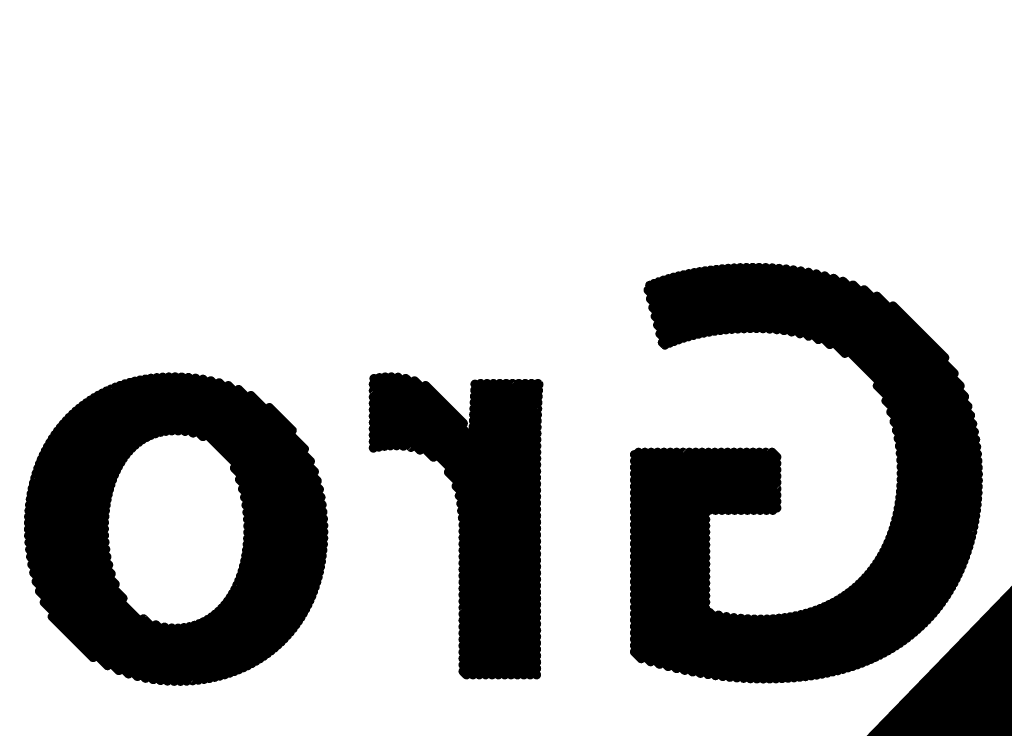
# Model space of a CAD drawing. Extents: x -13 to 79, y -40 to 78.
# Tile 53 of 96: x 47.03 to 49.76, y 12.46 to 14.43. Entities that reach past the tile are written whole.
import ezdxf

# ---------------------------------------------------------------- set-up
doc = ezdxf.new("R2010")
doc.units = 0
for name, color, linetype in [('1', 22, 'CONTINUOUS'), ('21', 253, 'CONTINUOUS'), ('22', 140, 'CONTINUOUS')]:
    doc.layers.add(name, color=color, linetype=linetype)

msp = doc.modelspace()

# ---------------------------------------------------------------- linework, layer by layer
at = {"layer": '1', "const_width": 0.4064}
msp.add_lwpolyline([(46.101, 8.763), (55.8165, 18.796)], dxfattribs=at)
at = {"layer": '21', "const_width": 3.048}
msp.add_lwpolyline([(32.385, 3.175, 0.4142), (61.595, 32.385)], format="xyb", dxfattribs=at)
at = {"layer": '22', "const_width": 0.0254}
for points in [[(49.0392, 13.5724), (48.8863, 13.7253)], [(49.0565, 13.5728), (48.9011, 13.7282)], [(49.0741, 13.5729), (48.9162, 13.7308)], [(49.0922, 13.5724), (48.9315, 13.7331)], [(49.1109, 13.5714), (48.9471, 13.7352)], [(49.1304, 13.5697), (48.9629, 13.7371)], [(49.1506, 13.567), (48.979, 13.7387)], [(49.172, 13.5634), (48.9954, 13.74)], [(49.1947, 13.5584), (49.012, 13.7411)], [(49.2191, 13.5516), (49.0288, 13.7419)], [(49.2462, 13.5422), (49.046, 13.7424)], [(49.2777, 13.5283), (49.0635, 13.7426)], [(49.3199, 13.5039), (49.0812, 13.7425)], [(49.6908, 13.1507), (49.0994, 13.7421)], [(49.6907, 13.1684), (49.1179, 13.7412)], [(49.6903, 13.1865), (49.1369, 13.7399)], [(49.6894, 13.2051), (49.1564, 13.7381)], [(49.6879, 13.2242), (49.1764, 13.7357)], [(49.6859, 13.244), (49.1971, 13.7327)], [(49.6831, 13.2644), (49.2185, 13.729)], [(49.6795, 13.2857), (49.2407, 13.7245)], [(48.9276, 13.5603), (48.7899, 13.698)], [(48.9426, 13.563), (48.8027, 13.7028)], [(48.9578, 13.5654), (48.8159, 13.7073)], [(48.9734, 13.5675), (48.8295, 13.7115)], [(48.9894, 13.5692), (48.8433, 13.7153)], [(49.0057, 13.5706), (48.8574, 13.7189)], [(49.0223, 13.5717), (48.8717, 13.7223)], [(49.6749, 13.308), (49.2639, 13.7189)], [(49.6691, 13.3315), (49.2884, 13.7122)], [(49.6617, 13.3565), (49.3143, 13.7039)], [(48.8988, 13.5538), (48.7728, 13.6797)], [(48.913, 13.5572), (48.7774, 13.6928)], [(49.6524, 13.3835), (49.3423, 13.6936)], [(49.6402, 13.4134), (49.3732, 13.6804)], [(48.8848, 13.55), (48.7795, 13.6554)], [(49.6234, 13.4479), (49.4086, 13.6626)], [(48.8712, 13.546), (48.7861, 13.6311)], [(49.5971, 13.4918), (49.4535, 13.6355)], [(48.8579, 13.5416), (48.7927, 13.6068)], [(48.8449, 13.537), (48.7993, 13.5826)], [(48.8321, 13.5321), (48.8059, 13.5583)], [(48.8195, 13.5269), (48.8125, 13.534)], [(47.4668, 13.2887), (47.3325, 13.423)], [(47.4862, 13.287), (47.3466, 13.4266)], [(47.5083, 13.2826), (47.3611, 13.4297)], [(47.5358, 13.2727), (47.3761, 13.4324)], [(47.8691, 12.9571), (47.3915, 13.4347)], [(47.8704, 12.9735), (47.4074, 13.4364)], [(47.8713, 12.9903), (47.4239, 13.4377)], [(47.8716, 13.0076), (47.4409, 13.4384)], [(47.8714, 13.0255), (47.4584, 13.4385)], [(47.8706, 13.044), (47.4766, 13.438)], [(47.8691, 13.0631), (47.4954, 13.4368)], [(47.8669, 13.083), (47.5151, 13.4348)], [(47.8637, 13.1039), (47.5357, 13.4319)], [(47.8593, 13.126), (47.5575, 13.4277)], [(48.463, 12.9819), (48.0111, 13.4338)], [(48.463, 12.9996), (48.0262, 13.4364)], [(48.463, 13.0172), (48.0422, 13.4381)], [(48.463, 13.0349), (48.0594, 13.4385)], [(48.463, 13.0526), (48.0782, 13.4374)], [(48.463, 13.0703), (48.0992, 13.4341)], [(48.2745, 13.2765), (48.1236, 13.4274)], [(47.391, 13.2761), (47.2679, 13.3992)], [(47.404, 13.2808), (47.2801, 13.4047)], [(47.4179, 13.2846), (47.2926, 13.4098)], [(47.4329, 13.2873), (47.3055, 13.4146)], [(47.4491, 13.2887), (47.3188, 13.419)], [(47.8534, 13.1495), (47.5809, 13.4221)], [(47.8455, 13.1752), (47.6063, 13.4143)], [(47.8344, 13.2039), (47.6349, 13.4034)], [(48.463, 12.9642), (48.0093, 13.4179)], [(48.463, 12.9465), (48.0093, 13.4002)], [(48.2593, 13.3093), (48.1543, 13.4143)], [(48.4633, 13.2291), (48.291, 13.4014)], [(48.4635, 13.2466), (48.2918, 13.4183)], [(48.4637, 13.264), (48.3076, 13.4201)], [(48.464, 13.2814), (48.3253, 13.4201)], [(48.4644, 13.2987), (48.343, 13.4201)], [(48.4648, 13.316), (48.3606, 13.4201)], [(48.4653, 13.3331), (48.3783, 13.4201)], [(48.4659, 13.3502), (48.396, 13.4201)], [(48.4667, 13.3671), (48.4137, 13.4201)], [(48.4675, 13.384), (48.4313, 13.4201)], [(48.4684, 13.4007), (48.449, 13.4201)], [(48.4695, 13.4174), (48.4667, 13.4201)], [(49.6905, 13.1333), (49.4099, 13.4139)], [(47.3475, 13.2489), (47.2226, 13.3738)], [(47.3573, 13.2568), (47.2334, 13.3807)], [(47.3678, 13.264), (47.2446, 13.3872)], [(47.379, 13.2704), (47.2561, 13.3934)], [(47.8177, 13.2383), (47.6691, 13.3869)], [(48.1764, 13.2154), (48.0093, 13.3826)], [(48.4632, 13.2115), (48.2903, 13.3844)], [(49.6898, 13.1163), (49.434, 13.3721)], [(47.3143, 13.2114), (47.1825, 13.3432)], [(47.3218, 13.2216), (47.192, 13.3513)], [(47.3297, 13.2313), (47.2019, 13.3591)], [(47.3383, 13.2404), (47.2121, 13.3666)], [(47.7839, 13.2897), (47.7204, 13.3533)], [(48.139, 13.2352), (48.0093, 13.3649)], [(48.1138, 13.2427), (48.0093, 13.3472)], [(48.463, 13.1763), (48.2888, 13.3505)], [(48.4631, 13.194), (48.2896, 13.3675)], [(49.6887, 13.0998), (49.4475, 13.3409)], [(47.295, 13.1776), (47.1557, 13.3169)], [(47.301, 13.1894), (47.1643, 13.326)], [(47.3074, 13.2006), (47.1733, 13.3347)], [(48.0927, 13.2461), (48.0093, 13.3295)], [(48.463, 13.141), (48.2874, 13.3166)], [(48.463, 13.1587), (48.2881, 13.3336)], [(49.6872, 13.0835), (49.4566, 13.3141)], [(47.2801, 13.1395), (47.1317, 13.2879)], [(47.2846, 13.1527), (47.1394, 13.2979)], [(47.2896, 13.1654), (47.1474, 13.3076)], [(48.0738, 13.2473), (48.0093, 13.3119)], [(48.0564, 13.2471), (48.0093, 13.2942)], [(48.463, 13.1233), (48.2866, 13.2997)], [(49.6854, 13.0677), (49.4631, 13.2899)], [(47.2724, 13.1118), (47.1172, 13.267)], [(47.276, 13.1259), (47.1243, 13.2776)], [(48.0401, 13.2457), (48.0093, 13.2765)], [(48.0246, 13.2435), (48.0093, 13.2588)], [(48.463, 13.0879), (48.2852, 13.2658)], [(48.463, 13.1056), (48.2859, 13.2827)], [(49.6832, 13.0521), (49.4679, 13.2675)], [(47.2646, 13.0666), (47.0979, 13.2333)], [(47.2667, 13.0822), (47.104, 13.2449)], [(47.2693, 13.0973), (47.1104, 13.2561)], [(48.0097, 13.2407), (48.0093, 13.2411)], [(49.6807, 13.037), (49.4713, 13.2464)], [(47.2621, 13.0337), (47.0866, 13.2092)], [(47.2631, 13.0505), (47.0921, 13.2215)], [(48.9329, 13.0247), (48.735, 13.2225)], [(48.9329, 13.007), (48.735, 13.2049)], [(48.9329, 13.0424), (48.7462, 13.229)], [(48.9329, 13.06), (48.7639, 13.229)], [(48.9428, 13.0678), (48.7816, 13.229)], [(48.9605, 13.0678), (48.7992, 13.229)], [(48.9782, 13.0678), (48.8169, 13.229)], [(48.9958, 13.0678), (48.8346, 13.229)], [(49.0135, 13.0678), (48.8523, 13.229)], [(49.0312, 13.0678), (48.87, 13.229)], [(49.0489, 13.0678), (48.8876, 13.229)], [(49.0665, 13.0678), (48.9053, 13.229)], [(49.0842, 13.0678), (48.923, 13.229)], [(49.1019, 13.0678), (48.9407, 13.229)], [(49.1196, 13.0678), (48.9583, 13.229)], [(49.1306, 13.0744), (48.976, 13.229)], [(49.1306, 13.0921), (48.9937, 13.229)], [(49.1306, 13.1098), (49.0114, 13.229)], [(49.1306, 13.1275), (49.0291, 13.229)], [(49.1306, 13.1451), (49.0467, 13.229)], [(49.1306, 13.1628), (49.0644, 13.229)], [(49.1306, 13.1805), (49.0821, 13.229)], [(49.1306, 13.1982), (49.0998, 13.229)], [(49.1306, 13.2158), (49.1174, 13.229)], [(49.678, 13.0221), (49.4737, 13.2264)], [(49.6748, 13.0075), (49.4752, 13.2071)], [(47.2623, 12.9983), (47.0767, 13.1838)], [(47.2618, 13.0163), (47.0815, 13.1967)], [(47.8673, 12.9412), (47.6232, 13.1853)], [(48.9329, 12.9893), (48.735, 13.1872)], [(49.6715, 12.9932), (49.4761, 13.1886)], [(47.2655, 12.9596), (47.0683, 13.1569)], [(47.2634, 12.9794), (47.0723, 13.1705)], [(47.865, 12.9258), (47.6373, 13.1535)], [(48.463, 12.9289), (48.2181, 13.1738)], [(48.9329, 12.9717), (48.735, 13.1695)], [(48.9329, 12.954), (48.735, 13.1518)], [(49.6638, 12.9655), (49.4761, 13.1532)], [(49.6678, 12.9792), (49.4763, 13.1707)], [(47.2737, 12.9161), (47.0613, 13.1285)], [(47.2688, 12.9387), (47.0646, 13.1429)], [(47.8623, 12.9108), (47.6458, 13.1273)], [(48.463, 12.9112), (48.2394, 13.1348)], [(48.9329, 12.9363), (48.735, 13.1341)], [(49.6595, 12.9521), (49.4753, 13.1363)], [(47.2919, 12.8625), (47.056, 13.0985)], [(47.2808, 12.8913), (47.0584, 13.1137)], [(47.8592, 12.8962), (47.6516, 13.1039)], [(48.463, 12.8935), (48.2483, 13.1082)], [(48.9329, 12.9186), (48.735, 13.1165)], [(48.9329, 12.9009), (48.735, 13.0988)], [(49.6502, 12.926), (49.4725, 13.1038)], [(49.655, 12.9389), (49.4741, 13.1198)], [(47.3135, 12.8232), (47.054, 13.0828)], [(47.8557, 12.8821), (47.6555, 13.0823)], [(48.463, 12.8758), (48.2526, 13.0863)], [(48.9329, 12.8833), (48.735, 13.0811)], [(49.6399, 12.901), (49.4679, 13.0731)], [(49.6452, 12.9134), (49.4704, 13.0882)], [(47.507, 12.5944), (47.0513, 13.0501)], [(47.5231, 12.596), (47.0524, 13.0667)], [(47.8519, 12.8682), (47.6581, 13.062)], [(47.8476, 12.8548), (47.6597, 13.0427)], [(48.463, 12.8581), (48.2547, 13.0665)], [(48.463, 12.8405), (48.2568, 13.0467)], [(48.9329, 12.8656), (48.735, 13.0634)], [(48.9329, 12.8479), (48.735, 13.0457)], [(49.6285, 12.877), (49.4616, 13.0439)], [(49.6344, 12.8889), (49.465, 13.0583)], [(47.4905, 12.5932), (47.0507, 13.033)], [(47.4734, 12.5927), (47.0507, 13.0153)], [(47.843, 12.8418), (47.6604, 13.0243)], [(48.463, 12.8228), (48.2585, 13.0273)], [(48.9329, 12.8302), (48.735, 13.0281)], [(49.6162, 12.854), (49.4538, 13.0164)], [(49.6225, 12.8654), (49.4579, 13.03)], [(47.4556, 12.5928), (47.0512, 12.9972)], [(47.8327, 12.8167), (47.6599, 12.9895)], [(47.838, 12.8291), (47.6605, 13.0066)], [(48.463, 12.8051), (48.2585, 13.0096)], [(48.463, 12.7874), (48.2585, 12.9919)], [(48.9329, 12.8125), (48.735, 13.0104)], [(48.9329, 12.7949), (48.735, 12.9927)], [(49.6028, 12.832), (49.4445, 12.9903)], [(49.6096, 12.8429), (49.4494, 13.0032)], [(47.4372, 12.5935), (47.0523, 12.9784)], [(47.4179, 12.5951), (47.0541, 12.9589)], [(47.827, 12.8047), (47.6587, 12.9731)], [(48.463, 12.7698), (48.2585, 12.9742)], [(49.1107, 12.5994), (48.735, 12.975)], [(49.5885, 12.811), (49.4338, 12.9657)], [(49.5958, 12.8214), (49.4393, 12.9779)], [(47.3977, 12.5976), (47.0567, 12.9386)], [(47.8147, 12.7816), (47.6546, 12.9418)], [(47.821, 12.793), (47.6569, 12.9572)], [(48.463, 12.7521), (48.2585, 12.9565)], [(48.463, 12.7344), (48.2585, 12.9389)], [(49.0931, 12.5993), (48.735, 12.9574)], [(49.0752, 12.5995), (48.735, 12.9397)], [(49.5652, 12.7813), (49.415, 12.9314)], [(49.5732, 12.7909), (49.4216, 12.9425)], [(49.581, 12.8008), (49.4279, 12.954)], [(47.3764, 12.6012), (47.0604, 12.9172)], [(47.8011, 12.7599), (47.6484, 12.9126)], [(47.8081, 12.7706), (47.6517, 12.9269)], [(48.463, 12.7167), (48.2585, 12.9212)], [(48.463, 12.699), (48.2585, 12.9035)], [(49.057, 12.6001), (48.735, 12.922)], [(49.0384, 12.601), (48.735, 12.9043)], [(49.5483, 12.7628), (49.4008, 12.9103)], [(49.5569, 12.7719), (49.4081, 12.9207)], [(47.3537, 12.6063), (47.0654, 12.8945)], [(47.7863, 12.7394), (47.6403, 12.8854)], [(47.7939, 12.7495), (47.6446, 12.8988)], [(48.463, 12.6814), (48.2585, 12.8858)], [(49.0194, 12.6023), (48.735, 12.8867)], [(49.5213, 12.7368), (49.377, 12.8811)], [(49.5305, 12.7452), (49.3853, 12.8905)], [(49.5396, 12.7539), (49.3932, 12.9002)], [(47.3291, 12.6132), (47.0722, 12.8701)], [(47.7702, 12.7201), (47.6302, 12.8601)], [(47.7784, 12.7296), (47.6354, 12.8725)], [(48.463, 12.6637), (48.2585, 12.8681)], [(48.463, 12.646), (48.2585, 12.8505)], [(49, 12.604), (48.735, 12.869)], [(48.9803, 12.6061), (48.735, 12.8513)], [(49.4922, 12.7128), (49.3502, 12.8549)], [(49.5021, 12.7206), (49.3594, 12.8633)], [(49.5118, 12.7286), (49.3684, 12.872)], [(47.302, 12.6226), (47.0815, 12.8432)], [(47.7438, 12.6935), (47.6114, 12.8259)], [(47.7529, 12.7021), (47.6181, 12.8368)], [(47.7617, 12.7109), (47.6244, 12.8482)], [(48.463, 12.6283), (48.2585, 12.8328)], [(48.9601, 12.6086), (48.735, 12.8336)], [(49.4502, 12.6842), (49.3097, 12.8247)], [(49.461, 12.691), (49.3203, 12.8317)], [(49.4717, 12.698), (49.3306, 12.8391)], [(49.4821, 12.7053), (49.3406, 12.8468)], [(47.2707, 12.6363), (47.0948, 12.8122)], [(47.7146, 12.6696), (47.5881, 12.7962)], [(47.7247, 12.6773), (47.5964, 12.8055)], [(47.7344, 12.6852), (47.6042, 12.8154)], [(48.4629, 12.6108), (48.2585, 12.8151)], [(48.4452, 12.6108), (48.2585, 12.7974)], [(48.9395, 12.6115), (48.735, 12.8159)], [(48.9184, 12.6149), (48.735, 12.7983)], [(49.3921, 12.6539), (49.2511, 12.7949)], [(49.4042, 12.6594), (49.2635, 12.8001)], [(49.4161, 12.6652), (49.2756, 12.8057)], [(49.4277, 12.6713), (49.2873, 12.8117)], [(49.4391, 12.6776), (49.2987, 12.818)], [(47.2305, 12.6587), (47.1169, 12.7724)], [(47.5386, 12.5981), (47.3705, 12.7663)], [(47.6827, 12.6486), (47.5597, 12.7715)], [(47.6936, 12.6553), (47.5698, 12.7791)], [(47.7043, 12.6623), (47.5792, 12.7873)], [(48.4275, 12.6108), (48.2585, 12.7798)], [(48.8969, 12.6188), (48.735, 12.7806)], [(49.128, 12.5997), (48.9438, 12.784)], [(49.145, 12.6004), (48.9688, 12.7766)], [(49.1618, 12.6013), (48.9908, 12.7723)], [(49.1782, 12.6026), (49.0113, 12.7695)], [(49.1944, 12.6041), (49.0309, 12.7676)], [(49.2103, 12.6058), (49.0498, 12.7664)], [(49.2711, 12.6157), (49.1204, 12.7665)], [(49.2857, 12.6189), (49.1367, 12.7678)], [(49.2999, 12.6223), (49.1526, 12.7696)], [(49.3139, 12.626), (49.168, 12.7719)], [(49.3276, 12.63), (49.1829, 12.7747)], [(49.341, 12.6342), (49.1974, 12.7779)], [(49.3542, 12.6387), (49.2114, 12.7815)], [(49.3671, 12.6435), (49.225, 12.7856)], [(49.3797, 12.6486), (49.2382, 12.79)], [(47.5537, 12.6007), (47.4049, 12.7495)], [(47.5683, 12.6038), (47.4289, 12.7432)], [(47.5825, 12.6073), (47.449, 12.7408)], [(47.5963, 12.6111), (47.4669, 12.7406)], [(47.6098, 12.6154), (47.4832, 12.742)], [(47.6228, 12.62), (47.4983, 12.7445)], [(47.6354, 12.625), (47.5123, 12.7482)], [(47.6478, 12.6304), (47.5254, 12.7528)], [(47.6597, 12.6361), (47.5376, 12.7583)], [(47.6714, 12.6422), (47.549, 12.7645)], [(48.4098, 12.6108), (48.2585, 12.7621)], [(48.3922, 12.6108), (48.2585, 12.7444)], [(48.8748, 12.6232), (48.735, 12.7629)], [(48.8521, 12.6281), (48.735, 12.7452)], [(49.2259, 12.6079), (49.0682, 12.7657)], [(49.2413, 12.6102), (49.0861, 12.7654)], [(49.2564, 12.6128), (49.1035, 12.7657)], [(48.3745, 12.6108), (48.2585, 12.7267)], [(48.8288, 12.6337), (48.735, 12.7276)], [(48.3568, 12.6108), (48.2585, 12.7091)], [(48.3391, 12.6108), (48.2585, 12.6914)], [(48.8048, 12.6401), (48.735, 12.7099)], [(48.7799, 12.6473), (48.735, 12.6922)], [(48.3214, 12.6108), (48.2585, 12.6737)], [(48.7539, 12.6557), (48.735, 12.6745)], [(48.3038, 12.6108), (48.2585, 12.656)], [(48.2861, 12.6108), (48.2585, 12.6383)], [(48.2684, 12.6108), (48.2585, 12.6207)]]:
    msp.add_lwpolyline(points, dxfattribs=at)
at = {"layer": '22', "const_width": 0.0127}
for points in [[(48.8908, 13.7298, 1), (48.8818, 13.7209)], [(48.9056, 13.7327, 1), (48.8966, 13.7237)], [(48.9207, 13.7353, 1), (48.9117, 13.7263)], [(48.936, 13.7376, 1), (48.927, 13.7286)], [(48.9516, 13.7397, 1), (48.9426, 13.7307)], [(48.9674, 13.7416, 1), (48.9585, 13.7326)], [(48.9835, 13.7432, 1), (48.9745, 13.7342)], [(48.9998, 13.7445, 1), (48.9909, 13.7355)], [(49.0164, 13.7456, 1), (49.0075, 13.7366)], [(49.0333, 13.7464, 1), (49.0243, 13.7374)], [(49.0505, 13.7469, 1), (49.0415, 13.7379)], [(49.0679, 13.7471, 1), (49.059, 13.7381)], [(49.0857, 13.747, 1), (49.0767, 13.738)], [(49.1039, 13.7466, 1), (49.0949, 13.7376)], [(49.1224, 13.7457, 1), (49.1134, 13.7367)], [(49.1414, 13.7444, 1), (49.1324, 13.7354)], [(49.1609, 13.7426, 1), (49.1519, 13.7336)], [(49.1809, 13.7402, 1), (49.172, 13.7312)], [(49.2016, 13.7372, 1), (49.1926, 13.7282)], [(49.223, 13.7335, 1), (49.214, 13.7245)], [(49.2452, 13.729, 1), (49.2362, 13.72)], [(48.7943, 13.7025, 1), (48.7854, 13.6936)], [(48.8072, 13.7073, 1), (48.7982, 13.6984)], [(48.8204, 13.7118, 1), (48.8114, 13.7028)], [(48.8339, 13.7159, 1), (48.825, 13.707)], [(48.8478, 13.7198, 1), (48.8388, 13.7108)], [(48.8618, 13.7234, 1), (48.8529, 13.7144)], [(48.8762, 13.7267, 1), (48.8672, 13.7178)], [(49.2684, 13.7234, 1), (49.2594, 13.7144)], [(49.2928, 13.7167, 1), (49.2839, 13.7077)], [(49.3188, 13.7084, 1), (49.3098, 13.6994)], [(48.7773, 13.6842, 1), (48.7684, 13.6752)], [(48.7819, 13.6973, 1), (48.7729, 13.6883)], [(49.3468, 13.6981, 1), (49.3378, 13.6891)], [(49.3776, 13.6849, 1), (49.3687, 13.6759)], [(48.7839, 13.6599, 1), (48.775, 13.6509)], [(49.4131, 13.6671, 1), (49.4041, 13.6582)], [(48.7905, 13.6356, 1), (48.7816, 13.6266)], [(49.458, 13.6399, 1), (49.449, 13.631)], [(48.7971, 13.6113, 1), (48.7882, 13.6023)], [(48.8038, 13.587, 1), (48.7948, 13.5781)], [(48.9381, 13.5585, 1), (48.947, 13.5675)], [(48.9533, 13.5609, 1), (48.9623, 13.5699)], [(48.9689, 13.563, 1), (48.9779, 13.572)], [(48.9849, 13.5647, 1), (48.9938, 13.5737)], [(49.0012, 13.5661, 1), (49.0101, 13.5751)], [(49.0178, 13.5672, 1), (49.0268, 13.5762)], [(49.0347, 13.5679, 1), (49.0437, 13.5769)], [(49.052, 13.5683, 1), (49.061, 13.5773)], [(49.0696, 13.5684, 1), (49.0786, 13.5773)], [(49.0877, 13.568, 1), (49.0967, 13.5769)], [(49.1064, 13.5669, 1), (49.1154, 13.5759)], [(49.1259, 13.5652, 1), (49.1348, 13.5741)], [(49.1462, 13.5626, 1), (49.1551, 13.5715)], [(49.1675, 13.5589, 1), (49.1765, 13.5679)], [(48.8104, 13.5627, 1), (48.8014, 13.5538)], [(48.817, 13.5385, 1), (48.808, 13.5295)], [(48.8404, 13.5325, 1), (48.8493, 13.5414)], [(48.8534, 13.5371, 1), (48.8624, 13.5461)], [(48.8667, 13.5415, 1), (48.8757, 13.5504)], [(48.8804, 13.5455, 1), (48.8893, 13.5545)], [(48.8943, 13.5493, 1), (48.9033, 13.5582)], [(48.9086, 13.5527, 1), (48.9175, 13.5617)], [(48.9231, 13.5558, 1), (48.9321, 13.5647)], [(49.1902, 13.5539, 1), (49.1991, 13.5629)], [(49.2146, 13.5471, 1), (49.2236, 13.5561)], [(49.2417, 13.5377, 1), (49.2507, 13.5467)], [(48.8151, 13.5224, 1), (48.824, 13.5314)], [(48.8276, 13.5276, 1), (48.8366, 13.5365)], [(49.2733, 13.5239, 1), (49.2822, 13.5328)], [(49.3154, 13.4994, 1), (49.3243, 13.5084)], [(49.5927, 13.4873, 1), (49.6016, 13.4963)], [(47.337, 13.4275, 1), (47.328, 13.4185)], [(47.3511, 13.431, 1), (47.3421, 13.4221)], [(47.3656, 13.4342, 1), (47.3566, 13.4252)], [(47.3806, 13.4369, 1), (47.3716, 13.4279)], [(47.396, 13.4391, 1), (47.387, 13.4302)], [(47.4119, 13.4409, 1), (47.403, 13.4319)], [(47.4284, 13.4421, 1), (47.4194, 13.4332)], [(47.4453, 13.4428, 1), (47.4364, 13.4339)], [(47.4629, 13.443, 1), (47.4539, 13.434)], [(47.4811, 13.4425, 1), (47.4721, 13.4335)], [(47.4999, 13.4413, 1), (47.491, 13.4323)], [(47.5196, 13.4393, 1), (47.5106, 13.4303)], [(47.5402, 13.4364, 1), (47.5312, 13.4274)], [(47.562, 13.4322, 1), (47.5531, 13.4233)], [(48.0156, 13.4383, 1), (48.0066, 13.4293)], [(48.0306, 13.4409, 1), (48.0217, 13.4319)], [(48.0467, 13.4426, 1), (48.0377, 13.4336)], [(48.0639, 13.443, 1), (48.055, 13.434)], [(48.0827, 13.4419, 1), (48.0737, 13.4329)], [(48.1037, 13.4385, 1), (48.0947, 13.4296)], [(48.1281, 13.4318, 1), (48.1191, 13.4229)], [(49.6189, 13.4434, 1), (49.6278, 13.4524)], [(47.2724, 13.4037, 1), (47.2634, 13.3947)], [(47.2845, 13.4092, 1), (47.2756, 13.4002)], [(47.2971, 13.4143, 1), (47.2881, 13.4054)], [(47.31, 13.4191, 1), (47.301, 13.4101)], [(47.3233, 13.4235, 1), (47.3143, 13.4145)], [(47.5854, 13.4266, 1), (47.5764, 13.4176)], [(47.6108, 13.4188, 1), (47.6019, 13.4098)], [(47.6394, 13.4079, 1), (47.6304, 13.3989)], [(48.0138, 13.4224, 1), (48.0048, 13.4134)], [(48.0138, 13.4047, 1), (48.0048, 13.3958)], [(48.1588, 13.4188, 1), (48.1499, 13.4098)], [(48.2955, 13.4058, 1), (48.2866, 13.3969)], [(48.2963, 13.4228, 1), (48.2873, 13.4138)], [(48.3121, 13.4246, 1), (48.3031, 13.4157)], [(48.3298, 13.4246, 1), (48.3208, 13.4157)], [(48.3474, 13.4246, 1), (48.3385, 13.4157)], [(48.3651, 13.4246, 1), (48.3561, 13.4157)], [(48.3828, 13.4246, 1), (48.3738, 13.4157)], [(48.4005, 13.4246, 1), (48.3915, 13.4157)], [(48.4182, 13.4246, 1), (48.4092, 13.4157)], [(48.4358, 13.4246, 1), (48.4269, 13.4156)], [(48.4535, 13.4246, 1), (48.4445, 13.4156)], [(48.4712, 13.4246, 1), (48.4622, 13.4157)], [(48.464, 13.3962, 1), (48.4729, 13.4052)], [(48.465, 13.4129, 1), (48.474, 13.4218)], [(49.4144, 13.4184, 1), (49.4054, 13.4094)], [(49.6357, 13.4089, 1), (49.6446, 13.4179)], [(47.2271, 13.3783, 1), (47.2181, 13.3693)], [(47.2379, 13.3851, 1), (47.2289, 13.3762)], [(47.249, 13.3917, 1), (47.2401, 13.3827)], [(47.2605, 13.3978, 1), (47.2516, 13.3889)], [(47.6736, 13.3913, 1), (47.6647, 13.3824)], [(48.0138, 13.387, 1), (48.0048, 13.3781)], [(48.2948, 13.3889, 1), (48.2858, 13.3799)], [(48.463, 13.3795, 1), (48.472, 13.3885)], [(49.4385, 13.3766, 1), (49.4295, 13.3676)], [(49.6479, 13.379, 1), (49.6569, 13.388)], [(47.187, 13.3477, 1), (47.178, 13.3387)], [(47.1965, 13.3558, 1), (47.1876, 13.3468)], [(47.2064, 13.3636, 1), (47.1974, 13.3546)], [(47.2166, 13.3711, 1), (47.2076, 13.3621)], [(47.7249, 13.3577, 1), (47.7159, 13.3488)], [(48.0138, 13.3694, 1), (48.0048, 13.3604)], [(48.0138, 13.3517, 1), (48.0048, 13.3427)], [(48.2933, 13.355, 1), (48.2844, 13.346)], [(48.2941, 13.3719, 1), (48.2851, 13.363)], [(48.4615, 13.3457, 1), (48.4704, 13.3547)], [(48.4622, 13.3627, 1), (48.4712, 13.3716)], [(49.452, 13.3454, 1), (49.443, 13.3364)], [(49.6572, 13.352, 1), (49.6662, 13.361)], [(47.1602, 13.3214, 1), (47.1512, 13.3124)], [(47.1688, 13.3305, 1), (47.1598, 13.3215)], [(47.1777, 13.3392, 1), (47.1688, 13.3302)], [(48.0138, 13.334, 1), (48.0048, 13.325)], [(48.2919, 13.3211, 1), (48.2829, 13.3121)], [(48.2926, 13.3381, 1), (48.2836, 13.3291)], [(48.4603, 13.3115, 1), (48.4693, 13.3205)], [(48.4608, 13.3286, 1), (48.4698, 13.3376)], [(49.4611, 13.3186, 1), (49.4521, 13.3096)], [(49.6646, 13.327, 1), (49.6736, 13.336)], [(47.1362, 13.2924, 1), (47.1272, 13.2834)], [(47.1439, 13.3024, 1), (47.1349, 13.2934)], [(47.1519, 13.3121, 1), (47.1429, 13.3031)], [(47.4446, 13.2842, 1), (47.4536, 13.2932)], [(47.4623, 13.2842, 1), (47.4713, 13.2932)], [(47.7794, 13.2853, 1), (47.7884, 13.2942)], [(48.0138, 13.3163, 1), (48.0048, 13.3074)], [(48.0138, 13.2987, 1), (48.0048, 13.2897)], [(48.2548, 13.3048, 1), (48.2638, 13.3138)], [(48.2911, 13.3042, 1), (48.2822, 13.2952)], [(48.4599, 13.2943, 1), (48.4688, 13.3032)], [(49.4676, 13.2944, 1), (49.4586, 13.2854)], [(49.6704, 13.3035, 1), (49.6794, 13.3125)], [(47.1217, 13.2715, 1), (47.1127, 13.2625)], [(47.1288, 13.2821, 1), (47.1198, 13.2731)], [(47.3633, 13.2595, 1), (47.3722, 13.2685)], [(47.3745, 13.2659, 1), (47.3835, 13.2749)], [(47.3865, 13.2716, 1), (47.3955, 13.2805)], [(47.3995, 13.2763, 1), (47.4084, 13.2853)], [(47.4134, 13.2801, 1), (47.4223, 13.2891)], [(47.4284, 13.2828, 1), (47.4373, 13.2917)], [(47.4817, 13.2825, 1), (47.4906, 13.2915)], [(47.5038, 13.2781, 1), (47.5127, 13.2871)], [(47.5313, 13.2682, 1), (47.5403, 13.2772)], [(48.0138, 13.281, 1), (48.0048, 13.272)], [(48.0138, 13.2633, 1), (48.0048, 13.2543)], [(48.27, 13.272, 1), (48.279, 13.281)], [(48.2897, 13.2703, 1), (48.2807, 13.2613)], [(48.2904, 13.2872, 1), (48.2814, 13.2782)], [(48.4592, 13.2596, 1), (48.4682, 13.2685)], [(48.4595, 13.2769, 1), (48.4685, 13.2859)], [(49.4724, 13.272, 1), (49.4634, 13.263)], [(49.675, 13.2812, 1), (49.684, 13.2902)], [(49.6786, 13.2599, 1), (49.6876, 13.2689)], [(47.1024, 13.2378, 1), (47.0934, 13.2288)], [(47.1085, 13.2494, 1), (47.0995, 13.2404)], [(47.1149, 13.2606, 1), (47.106, 13.2516)], [(47.3338, 13.2359, 1), (47.3428, 13.2449)], [(47.343, 13.2444, 1), (47.3519, 13.2534)], [(47.3528, 13.2523, 1), (47.3618, 13.2613)], [(47.8132, 13.2338, 1), (47.8222, 13.2428)], [(48.0137, 13.2457, 1), (48.0049, 13.2366)], [(48.0053, 13.2362, 1), (48.0141, 13.2453)], [(48.0201, 13.239, 1), (48.0291, 13.248)], [(48.0356, 13.2412, 1), (48.0446, 13.2502)], [(48.0519, 13.2426, 1), (48.0609, 13.2516)], [(48.0693, 13.2428, 1), (48.0783, 13.2518)], [(48.0882, 13.2416, 1), (48.0972, 13.2506)], [(48.1094, 13.2382, 1), (48.1183, 13.2471)], [(48.1345, 13.2307, 1), (48.1435, 13.2397)], [(48.459, 13.2421, 1), (48.468, 13.2511)], [(49.4758, 13.2509, 1), (49.4668, 13.2419)], [(49.6814, 13.2395, 1), (49.6904, 13.2484)], [(47.0911, 13.2137, 1), (47.0821, 13.2047)], [(47.0966, 13.2259, 1), (47.0876, 13.217)], [(47.3098, 13.2069, 1), (47.3188, 13.2158)], [(47.3173, 13.2171, 1), (47.3262, 13.2261)], [(47.3253, 13.2268, 1), (47.3342, 13.2358)], [(48.1719, 13.211, 1), (48.1809, 13.2199)], [(48.4588, 13.2246, 1), (48.4678, 13.2336)], [(48.4587, 13.2071, 1), (48.4677, 13.216)], [(48.7395, 13.227, 1), (48.7305, 13.218)], [(48.7395, 13.2093, 1), (48.7305, 13.2004)], [(48.7507, 13.2335, 1), (48.7417, 13.2245)], [(48.7684, 13.2335, 1), (48.7594, 13.2245)], [(48.786, 13.2335, 1), (48.7771, 13.2245)], [(48.8037, 13.2335, 1), (48.7948, 13.2245)], [(48.8214, 13.2335, 1), (48.8124, 13.2245)], [(48.8391, 13.2335, 1), (48.8301, 13.2245)], [(48.8568, 13.2335, 1), (48.8478, 13.2245)], [(48.8744, 13.2335, 1), (48.8655, 13.2245)], [(48.8921, 13.2335, 1), (48.8831, 13.2245)], [(48.9098, 13.2335, 1), (48.9008, 13.2245)], [(48.9275, 13.2335, 1), (48.9185, 13.2245)], [(48.9451, 13.2335, 1), (48.9362, 13.2245)], [(48.9628, 13.2335, 1), (48.9539, 13.2245)], [(48.9805, 13.2335, 1), (48.9715, 13.2245)], [(48.9982, 13.2335, 1), (48.9892, 13.2245)], [(49.0159, 13.2335, 1), (49.0069, 13.2245)], [(49.0335, 13.2335, 1), (49.0246, 13.2245)], [(49.0512, 13.2335, 1), (49.0422, 13.2245)], [(49.0689, 13.2335, 1), (49.0599, 13.2245)], [(49.0866, 13.2335, 1), (49.0776, 13.2245)], [(49.1042, 13.2335, 1), (49.0953, 13.2245)], [(49.1219, 13.2335, 1), (49.1129, 13.2245)], [(49.1261, 13.2114, 1), (49.1351, 13.2203)], [(49.4782, 13.2308, 1), (49.4692, 13.2219)], [(49.4797, 13.2116, 1), (49.4707, 13.2026)], [(49.6834, 13.2197, 1), (49.6924, 13.2287)], [(47.0812, 13.1883, 1), (47.0722, 13.1793)], [(47.086, 13.2012, 1), (47.077, 13.1922)], [(47.2965, 13.1849, 1), (47.3054, 13.1938)], [(47.3029, 13.1961, 1), (47.3119, 13.2051)], [(47.6276, 13.1898, 1), (47.6187, 13.1809)], [(47.8299, 13.1995, 1), (47.8389, 13.2084)], [(48.4586, 13.1895, 1), (48.4676, 13.1984)], [(48.7395, 13.1917, 1), (48.7305, 13.1827)], [(49.1261, 13.1937, 1), (49.1351, 13.2027)], [(49.1261, 13.176, 1), (49.1351, 13.185)], [(49.4806, 13.1931, 1), (49.4716, 13.1841)], [(49.6849, 13.2006, 1), (49.6939, 13.2096)], [(49.6858, 13.182, 1), (49.6948, 13.191)], [(47.0727, 13.1614, 1), (47.0638, 13.1524)], [(47.0768, 13.175, 1), (47.0678, 13.166)], [(47.2801, 13.1482, 1), (47.2891, 13.1572)], [(47.2851, 13.1609, 1), (47.294, 13.1699)], [(47.2905, 13.1731, 1), (47.2995, 13.1821)], [(47.6418, 13.158, 1), (47.6328, 13.1491)], [(47.841, 13.1707, 1), (47.85, 13.1796)], [(48.2225, 13.1783, 1), (48.2136, 13.1693)], [(48.4586, 13.1718, 1), (48.4675, 13.1808)], [(48.4585, 13.1542, 1), (48.4675, 13.1631)], [(48.7395, 13.174, 1), (48.7305, 13.165)], [(48.7395, 13.1563, 1), (48.7305, 13.1473)], [(49.1261, 13.1583, 1), (49.1351, 13.1673)], [(49.4806, 13.1577, 1), (49.4716, 13.1487)], [(49.4808, 13.1751, 1), (49.4718, 13.1662)], [(49.6862, 13.1639, 1), (49.6952, 13.1729)], [(47.0658, 13.133, 1), (47.0568, 13.124)], [(47.0691, 13.1474, 1), (47.0601, 13.1384)], [(47.2715, 13.1214, 1), (47.2805, 13.1304)], [(47.2756, 13.1351, 1), (47.2845, 13.144)], [(47.6503, 13.1318, 1), (47.6413, 13.1228)], [(47.849, 13.145, 1), (47.8579, 13.154)], [(47.8548, 13.1215, 1), (47.8638, 13.1304)], [(48.2438, 13.1393, 1), (48.2349, 13.1303)], [(48.4585, 13.1365, 1), (48.4675, 13.1455)], [(48.7395, 13.1386, 1), (48.7305, 13.1297)], [(49.1261, 13.1406, 1), (49.1351, 13.1496)], [(49.1261, 13.123, 1), (49.1351, 13.1319)], [(49.4798, 13.1408, 1), (49.4708, 13.1318)], [(49.686, 13.1288, 1), (49.6949, 13.1378)], [(49.6863, 13.1462, 1), (49.6952, 13.1552)], [(47.0605, 13.1029, 1), (47.0515, 13.094)], [(47.0629, 13.1182, 1), (47.0539, 13.1092)], [(47.2648, 13.0928, 1), (47.2738, 13.1017)], [(47.2679, 13.1073, 1), (47.2769, 13.1163)], [(47.656, 13.1084, 1), (47.6471, 13.0994)], [(47.8592, 13.0994, 1), (47.8682, 13.1084)], [(48.2528, 13.1127, 1), (48.2438, 13.1037)], [(48.4585, 13.1188, 1), (48.4675, 13.1278)], [(48.4585, 13.1011, 1), (48.4675, 13.1101)], [(48.7395, 13.1209, 1), (48.7305, 13.112)], [(48.7395, 13.1033, 1), (48.7305, 13.0943)], [(49.1261, 13.1053, 1), (49.1351, 13.1143)], [(49.477, 13.1083, 1), (49.468, 13.0993)], [(49.4786, 13.1243, 1), (49.4696, 13.1153)], [(49.6842, 13.0953, 1), (49.6931, 13.1042)], [(49.6853, 13.1118, 1), (49.6942, 13.1208)], [(47.0584, 13.0873, 1), (47.0495, 13.0783)], [(47.2622, 13.0777, 1), (47.2712, 13.0867)], [(47.66, 13.0868, 1), (47.651, 13.0778)], [(47.8624, 13.0785, 1), (47.8714, 13.0875)], [(48.2571, 13.0907, 1), (48.2481, 13.0818)], [(48.4585, 13.0835, 1), (48.4675, 13.0924)], [(48.4585, 13.0658, 1), (48.4675, 13.0748)], [(48.7395, 13.0856, 1), (48.7305, 13.0766)], [(49.1261, 13.0876, 1), (49.1351, 13.0966)], [(49.1261, 13.0699, 1), (49.1351, 13.0789)], [(49.4724, 13.0775, 1), (49.4634, 13.0686)], [(49.4749, 13.0927, 1), (49.4659, 13.0837)], [(49.6827, 13.079, 1), (49.6917, 13.088)], [(47.0558, 13.0546, 1), (47.0468, 13.0456)], [(47.0569, 13.0712, 1), (47.0479, 13.0622)], [(47.2586, 13.046, 1), (47.2676, 13.0549)], [(47.2601, 13.0621, 1), (47.2691, 13.0711)], [(47.6626, 13.0665, 1), (47.6536, 13.0575)], [(47.6642, 13.0472, 1), (47.6552, 13.0383)], [(47.8647, 13.0586, 1), (47.8736, 13.0676)], [(47.8661, 13.0395, 1), (47.8751, 13.0485)], [(48.2592, 13.071, 1), (48.2502, 13.062)], [(48.2612, 13.0512, 1), (48.2523, 13.0422)], [(48.4585, 13.0481, 1), (48.4675, 13.0571)], [(48.7395, 13.0679, 1), (48.7305, 13.0589)], [(48.7395, 13.0502, 1), (48.7305, 13.0413)], [(48.9284, 13.0556, 1), (48.9374, 13.0645)], [(48.9284, 13.0379, 1), (48.9374, 13.0468)], [(48.9383, 13.0633, 1), (48.9473, 13.0723)], [(48.956, 13.0633, 1), (48.965, 13.0723)], [(48.9737, 13.0633, 1), (48.9826, 13.0723)], [(48.9913, 13.0633, 1), (49.0003, 13.0723)], [(49.009, 13.0633, 1), (49.018, 13.0723)], [(49.0267, 13.0633, 1), (49.0357, 13.0723)], [(49.0444, 13.0633, 1), (49.0534, 13.0723)], [(49.0621, 13.0633, 1), (49.071, 13.0723)], [(49.0797, 13.0633, 1), (49.0887, 13.0723)], [(49.0974, 13.0633, 1), (49.1064, 13.0723)], [(49.1151, 13.0633, 1), (49.1241, 13.0723)], [(49.4661, 13.0484, 1), (49.4571, 13.0395)], [(49.4694, 13.0628, 1), (49.4605, 13.0538)], [(49.6787, 13.0477, 1), (49.6877, 13.0566)], [(49.6809, 13.0632, 1), (49.6899, 13.0722)], [(47.0552, 13.0198, 1), (47.0462, 13.0109)], [(47.0552, 13.0375, 1), (47.0463, 13.0285)], [(47.2574, 13.0118, 1), (47.2663, 13.0208)], [(47.2576, 13.0292, 1), (47.2666, 13.0382)], [(47.6649, 13.0288, 1), (47.656, 13.0198)], [(47.8669, 13.021, 1), (47.8759, 13.03)], [(48.263, 13.0317, 1), (48.2541, 13.0228)], [(48.4585, 13.0304, 1), (48.4675, 13.0394)], [(48.4585, 13.0127, 1), (48.4675, 13.0217)], [(48.7395, 13.0326, 1), (48.7305, 13.0236)], [(48.9284, 13.0202, 1), (48.9374, 13.0292)], [(49.4583, 13.0209, 1), (49.4493, 13.0119)], [(49.4624, 13.0345, 1), (49.4534, 13.0255)], [(49.6735, 13.0176, 1), (49.6824, 13.0266)], [(49.6763, 13.0325, 1), (49.6852, 13.0414)], [(47.0557, 13.0017, 1), (47.0467, 12.9927)], [(47.2578, 12.9938, 1), (47.2667, 13.0027)], [(47.6643, 12.994, 1), (47.6554, 12.9851)], [(47.665, 13.0111, 1), (47.656, 13.0021)], [(47.8668, 12.9858, 1), (47.8757, 12.9948)], [(47.8671, 13.0032, 1), (47.8761, 13.0121)], [(48.263, 13.0141, 1), (48.2541, 13.0051)], [(48.263, 12.9964, 1), (48.2541, 12.9874)], [(48.4585, 12.9951, 1), (48.4675, 13.004)], [(48.7395, 13.0149, 1), (48.7305, 13.0059)], [(48.7395, 12.9972, 1), (48.7305, 12.9882)], [(48.9284, 13.0025, 1), (48.9374, 13.0115)], [(48.9284, 12.9848, 1), (48.9374, 12.9938)], [(49.449, 12.9948, 1), (49.44, 12.9859)], [(49.4538, 13.0077, 1), (49.4449, 12.9987)], [(49.667, 12.9887, 1), (49.6759, 12.9977)], [(49.6704, 13.003, 1), (49.6793, 13.012)], [(47.0568, 12.9829, 1), (47.0478, 12.9739)], [(47.0586, 12.9634, 1), (47.0496, 12.9544)], [(47.2589, 12.9749, 1), (47.2679, 12.9839)], [(47.261, 12.9551, 1), (47.27, 12.9641)], [(47.6631, 12.9775, 1), (47.6542, 12.9686)], [(47.8659, 12.969, 1), (47.8749, 12.9779)], [(48.263, 12.9787, 1), (48.2541, 12.9697)], [(48.4585, 12.9774, 1), (48.4675, 12.9864)], [(48.4585, 12.9597, 1), (48.4675, 12.9687)], [(48.7395, 12.9795, 1), (48.7305, 12.9706)], [(48.9284, 12.9672, 1), (48.9374, 12.9761)], [(49.4382, 12.9702, 1), (49.4293, 12.9612)], [(49.4438, 12.9823, 1), (49.4348, 12.9734)], [(49.6593, 12.961, 1), (49.6683, 12.97)], [(49.6633, 12.9747, 1), (49.6722, 12.9837)], [(47.0612, 12.9431, 1), (47.0523, 12.9341)], [(47.2643, 12.9342, 1), (47.2733, 12.9431)], [(47.6591, 12.9463, 1), (47.6501, 12.9373)], [(47.6614, 12.9616, 1), (47.6524, 12.9527)], [(47.8628, 12.9368, 1), (47.8717, 12.9457)], [(47.8646, 12.9526, 1), (47.8736, 12.9616)], [(48.263, 12.961, 1), (48.2541, 12.9521)], [(48.263, 12.9433, 1), (48.2541, 12.9344)], [(48.4585, 12.942, 1), (48.4675, 12.951)], [(48.7395, 12.9618, 1), (48.7305, 12.9529)], [(48.7395, 12.9442, 1), (48.7305, 12.9352)], [(48.9284, 12.9495, 1), (48.9374, 12.9585)], [(48.9284, 12.9318, 1), (48.9374, 12.9408)], [(49.4195, 12.9359, 1), (49.4105, 12.927)], [(49.4261, 12.947, 1), (49.4171, 12.938)], [(49.4323, 12.9584, 1), (49.4234, 12.9495)], [(49.6505, 12.9344, 1), (49.6595, 12.9434)], [(49.6551, 12.9476, 1), (49.664, 12.9566)], [(47.0649, 12.9217, 1), (47.0559, 12.9127)], [(47.2692, 12.9116, 1), (47.2782, 12.9206)], [(47.6529, 12.9171, 1), (47.6439, 12.9081)], [(47.6562, 12.9314, 1), (47.6473, 12.9225)], [(47.8578, 12.9063, 1), (47.8668, 12.9153)], [(47.8605, 12.9213, 1), (47.8695, 12.9303)], [(48.263, 12.9257, 1), (48.2541, 12.9167)], [(48.263, 12.908, 1), (48.2541, 12.899)], [(48.4585, 12.9244, 1), (48.4675, 12.9333)], [(48.4585, 12.9067, 1), (48.4675, 12.9157)], [(48.7395, 12.9265, 1), (48.7305, 12.9175)], [(48.7395, 12.9088, 1), (48.7305, 12.8998)], [(48.9284, 12.9141, 1), (48.9374, 12.9231)], [(49.4053, 12.9148, 1), (49.3963, 12.9058)], [(49.4126, 12.9252, 1), (49.4036, 12.9162)], [(49.6407, 12.9089, 1), (49.6497, 12.9179)], [(49.6458, 12.9215, 1), (49.6547, 12.9305)], [(47.0699, 12.899, 1), (47.0609, 12.8901)], [(47.2764, 12.8868, 1), (47.2853, 12.8958)], [(47.6447, 12.8899, 1), (47.6358, 12.8809)], [(47.6491, 12.9032, 1), (47.6401, 12.8943)], [(47.8513, 12.8776, 1), (47.8602, 12.8865)], [(47.8548, 12.8917, 1), (47.8637, 12.9007)], [(48.263, 12.8903, 1), (48.2541, 12.8813)], [(48.4585, 12.889, 1), (48.4675, 12.898)], [(48.7395, 12.8911, 1), (48.7305, 12.8822)], [(48.9284, 12.8965, 1), (48.9374, 12.9054)], [(48.9284, 12.8788, 1), (48.9374, 12.8877)], [(49.3815, 12.8856, 1), (49.3725, 12.8766)], [(49.3898, 12.895, 1), (49.3808, 12.886)], [(49.3977, 12.9047, 1), (49.3887, 12.8957)], [(49.6299, 12.8844, 1), (49.6388, 12.8934)], [(49.6354, 12.8965, 1), (49.6444, 12.9055)], [(47.0767, 12.8746, 1), (47.0677, 12.8656)], [(47.2875, 12.858, 1), (47.2964, 12.867)], [(47.6347, 12.8646, 1), (47.6257, 12.8557)], [(47.6399, 12.877, 1), (47.631, 12.868)], [(47.8431, 12.8503, 1), (47.8521, 12.8593)], [(47.8474, 12.8638, 1), (47.8563, 12.8727)], [(48.263, 12.8726, 1), (48.2541, 12.8637)], [(48.263, 12.855, 1), (48.2541, 12.846)], [(48.4585, 12.8713, 1), (48.4675, 12.8803)], [(48.4585, 12.8537, 1), (48.4675, 12.8626)], [(48.7395, 12.8735, 1), (48.7305, 12.8645)], [(48.7395, 12.8558, 1), (48.7305, 12.8468)], [(48.9284, 12.8611, 1), (48.9374, 12.8701)], [(49.3546, 12.8594, 1), (49.3457, 12.8504)], [(49.3639, 12.8678, 1), (49.355, 12.8588)], [(49.3729, 12.8765, 1), (49.3639, 12.8675)], [(49.6117, 12.8495, 1), (49.6207, 12.8585)], [(49.618, 12.8609, 1), (49.627, 12.8699)], [(49.6241, 12.8725, 1), (49.633, 12.8815)], [(47.0859, 12.8477, 1), (47.077, 12.8387)], [(47.309, 12.8188, 1), (47.318, 12.8277)], [(47.6159, 12.8304, 1), (47.6069, 12.8214)], [(47.6226, 12.8413, 1), (47.6137, 12.8323)], [(47.6289, 12.8527, 1), (47.6199, 12.8437)], [(47.8335, 12.8246, 1), (47.8425, 12.8336)], [(47.8385, 12.8373, 1), (47.8475, 12.8463)], [(48.263, 12.8373, 1), (48.2541, 12.8283)], [(48.4585, 12.836, 1), (48.4675, 12.8449)], [(48.4585, 12.8183, 1), (48.4675, 12.8273)], [(48.7395, 12.8381, 1), (48.7305, 12.8291)], [(48.9284, 12.8434, 1), (48.9374, 12.8524)], [(48.9284, 12.8257, 1), (48.9374, 12.8347)], [(49.3141, 12.8292, 1), (49.3052, 12.8202)], [(49.3248, 12.8362, 1), (49.3158, 12.8272)], [(49.3351, 12.8436, 1), (49.3261, 12.8346)], [(49.345, 12.8513, 1), (49.3361, 12.8423)], [(49.5984, 12.8275, 1), (49.6073, 12.8365)], [(49.6051, 12.8384, 1), (49.6141, 12.8474)], [(47.0993, 12.8166, 1), (47.0903, 12.8077)], [(47.5926, 12.8006, 1), (47.5836, 12.7917)], [(47.6009, 12.81, 1), (47.5919, 12.801)], [(47.6086, 12.8199, 1), (47.5997, 12.811)], [(47.8226, 12.8002, 1), (47.8315, 12.8092)], [(47.8282, 12.8122, 1), (47.8372, 12.8212)], [(48.263, 12.8196, 1), (48.2541, 12.8106)], [(48.263, 12.8019, 1), (48.2541, 12.793)], [(48.4585, 12.8006, 1), (48.4675, 12.8096)], [(48.7395, 12.8204, 1), (48.7305, 12.8115)], [(48.7395, 12.8027, 1), (48.7305, 12.7938)], [(48.9284, 12.8081, 1), (48.9374, 12.817)], [(49.2556, 12.7993, 1), (49.2466, 12.7904)], [(49.268, 12.8046, 1), (49.259, 12.7956)], [(49.2801, 12.8102, 1), (49.2711, 12.8012)], [(49.2918, 12.8161, 1), (49.2828, 12.8072)], [(49.3031, 12.8225, 1), (49.2942, 12.8135)], [(49.5765, 12.7964, 1), (49.5855, 12.8053)], [(49.584, 12.8065, 1), (49.593, 12.8155)], [(49.5913, 12.8169, 1), (49.6003, 12.8259)], [(47.1214, 12.7769, 1), (47.1124, 12.7679)], [(47.375, 12.7708, 1), (47.366, 12.7618)], [(47.5642, 12.776, 1), (47.5552, 12.767)], [(47.5743, 12.7836, 1), (47.5653, 12.7746)], [(47.5837, 12.7918, 1), (47.5747, 12.7829)], [(47.8036, 12.7661, 1), (47.8126, 12.7751)], [(47.8102, 12.7772, 1), (47.8192, 12.7861)], [(47.8166, 12.7885, 1), (47.8255, 12.7975)], [(48.263, 12.7842, 1), (48.2541, 12.7753)], [(48.4585, 12.7829, 1), (48.4675, 12.7919)], [(48.4585, 12.7653, 1), (48.4675, 12.7742)], [(48.7395, 12.7851, 1), (48.7305, 12.7761)], [(48.9284, 12.7904, 1), (48.9374, 12.7994)], [(48.9483, 12.7884, 1), (48.9393, 12.7795)], [(48.9733, 12.7811, 1), (48.9643, 12.7721)], [(48.9953, 12.7768, 1), (48.9863, 12.7678)], [(49.0158, 12.774, 1), (49.0068, 12.765)], [(49.0354, 12.7721, 1), (49.0264, 12.7631)], [(49.0543, 12.7708, 1), (49.0453, 12.7619)], [(49.1249, 12.771, 1), (49.1159, 12.762)], [(49.1412, 12.7723, 1), (49.1322, 12.7633)], [(49.1571, 12.7741, 1), (49.1481, 12.7651)], [(49.1724, 12.7764, 1), (49.1635, 12.7674)], [(49.1874, 12.7792, 1), (49.1784, 12.7702)], [(49.2018, 12.7824, 1), (49.1929, 12.7734)], [(49.2159, 12.786, 1), (49.2069, 12.777)], [(49.2295, 12.7901, 1), (49.2205, 12.7811)], [(49.2427, 12.7945, 1), (49.2338, 12.7855)], [(49.5524, 12.7674, 1), (49.5614, 12.7764)], [(49.5607, 12.7768, 1), (49.5697, 12.7858)], [(49.5687, 12.7865, 1), (49.5777, 12.7954)], [(47.4094, 12.754, 1), (47.4004, 12.745)], [(47.4334, 12.7477, 1), (47.4244, 12.7387)], [(47.4535, 12.7452, 1), (47.4445, 12.7363)], [(47.4713, 12.7451, 1), (47.4624, 12.7361)], [(47.4877, 12.7464, 1), (47.4787, 12.7375)], [(47.5028, 12.749, 1), (47.4938, 12.7401)], [(47.5168, 12.7527, 1), (47.5078, 12.7437)], [(47.5298, 12.7573, 1), (47.5209, 12.7483)], [(47.542, 12.7628, 1), (47.5331, 12.7538)], [(47.5535, 12.769, 1), (47.5445, 12.7601)], [(47.7894, 12.745, 1), (47.7983, 12.754)], [(47.7966, 12.7554, 1), (47.8056, 12.7644)], [(48.263, 12.7666, 1), (48.2541, 12.7576)], [(48.263, 12.7489, 1), (48.2541, 12.7399)], [(48.4585, 12.7476, 1), (48.4675, 12.7566)], [(48.7395, 12.7674, 1), (48.7305, 12.7584)], [(48.7395, 12.7497, 1), (48.7305, 12.7407)], [(49.0726, 12.7701, 1), (49.0637, 12.7612)], [(49.0905, 12.7699, 1), (49.0816, 12.7609)], [(49.108, 12.7702, 1), (49.099, 12.7612)], [(49.526, 12.7407, 1), (49.535, 12.7497)], [(49.5351, 12.7494, 1), (49.544, 12.7584)], [(49.5439, 12.7583, 1), (49.5528, 12.7672)], [(47.7657, 12.7156, 1), (47.7747, 12.7246)], [(47.7739, 12.7251, 1), (47.7829, 12.7341)], [(47.7818, 12.7349, 1), (47.7908, 12.7439)], [(48.263, 12.7312, 1), (48.2541, 12.7222)], [(48.4585, 12.7299, 1), (48.4675, 12.7389)], [(48.4585, 12.7122, 1), (48.4675, 12.7212)], [(48.7395, 12.732, 1), (48.7305, 12.7231)], [(49.4976, 12.7161, 1), (49.5066, 12.7251)], [(49.5073, 12.7241, 1), (49.5163, 12.7331)], [(49.5168, 12.7323, 1), (49.5258, 12.7413)], [(47.7393, 12.689, 1), (47.7483, 12.698)], [(47.7484, 12.6976, 1), (47.7574, 12.7065)], [(47.7572, 12.7064, 1), (47.7662, 12.7154)], [(48.263, 12.7135, 1), (48.2541, 12.7046)], [(48.263, 12.6959, 1), (48.2541, 12.6869)], [(48.4585, 12.6946, 1), (48.4675, 12.7035)], [(48.7395, 12.7144, 1), (48.7305, 12.7054)], [(48.7395, 12.6967, 1), (48.7305, 12.6877)], [(49.4566, 12.6865, 1), (49.4655, 12.6955)], [(49.4672, 12.6935, 1), (49.4762, 12.7025)], [(49.4776, 12.7008, 1), (49.4865, 12.7098)], [(49.4877, 12.7083, 1), (49.4967, 12.7173)], [(47.2261, 12.6542, 1), (47.235, 12.6632)], [(47.6998, 12.6578, 1), (47.7088, 12.6668)], [(47.7101, 12.6651, 1), (47.7191, 12.6741)], [(47.7202, 12.6728, 1), (47.7291, 12.6818)], [(47.7299, 12.6807, 1), (47.7389, 12.6897)], [(48.263, 12.6782, 1), (48.2541, 12.6692)], [(48.4585, 12.6769, 1), (48.4675, 12.6858)], [(48.4585, 12.6592, 1), (48.4675, 12.6682)], [(48.7395, 12.679, 1), (48.7305, 12.67)], [(49.3997, 12.6549, 1), (49.4087, 12.6639)], [(49.4116, 12.6607, 1), (49.4206, 12.6697)], [(49.4232, 12.6668, 1), (49.4322, 12.6758)], [(49.4346, 12.6731, 1), (49.4435, 12.6821)], [(49.4457, 12.6797, 1), (49.4547, 12.6886)], [(47.2662, 12.6318, 1), (47.2752, 12.6408)], [(47.6552, 12.6316, 1), (47.6642, 12.6406)], [(47.6669, 12.6377, 1), (47.6758, 12.6467)], [(47.6782, 12.6441, 1), (47.6871, 12.653)], [(47.6891, 12.6508, 1), (47.6981, 12.6597)], [(48.263, 12.6605, 1), (48.2541, 12.6515)], [(48.263, 12.6428, 1), (48.2541, 12.6339)], [(48.4585, 12.6415, 1), (48.4675, 12.6505)], [(48.7494, 12.6512, 1), (48.7584, 12.6601)], [(48.7754, 12.6428, 1), (48.7844, 12.6518)], [(48.8003, 12.6356, 1), (48.8093, 12.6446)], [(48.8244, 12.6293, 1), (48.8333, 12.6382)], [(49.3365, 12.6297, 1), (49.3455, 12.6387)], [(49.3497, 12.6342, 1), (49.3587, 12.6432)], [(49.3626, 12.639, 1), (49.3716, 12.648)], [(49.3752, 12.6441, 1), (49.3842, 12.653)], [(49.3876, 12.6494, 1), (49.3966, 12.6583)], [(47.2975, 12.6181, 1), (47.3065, 12.6271)], [(47.3247, 12.6087, 1), (47.3336, 12.6176)], [(47.3492, 12.6018, 1), (47.3582, 12.6108)], [(47.5638, 12.5993, 1), (47.5728, 12.6083)], [(47.5781, 12.6028, 1), (47.587, 12.6117)], [(47.5919, 12.6066, 1), (47.6008, 12.6156)], [(47.6053, 12.6109, 1), (47.6142, 12.6199)], [(47.6183, 12.6156, 1), (47.6273, 12.6245)], [(47.631, 12.6206, 1), (47.6399, 12.6295)], [(47.6433, 12.6259, 1), (47.6522, 12.6349)], [(48.263, 12.6251, 1), (48.2541, 12.6162)], [(48.2639, 12.6063, 1), (48.2729, 12.6153)], [(48.2816, 12.6063, 1), (48.2906, 12.6153)], [(48.2993, 12.6063, 1), (48.3082, 12.6153)], [(48.317, 12.6063, 1), (48.3259, 12.6153)], [(48.3346, 12.6063, 1), (48.3436, 12.6153)], [(48.3523, 12.6063, 1), (48.3613, 12.6153)], [(48.37, 12.6063, 1), (48.379, 12.6153)], [(48.3877, 12.6063, 1), (48.3966, 12.6153)], [(48.4053, 12.6063, 1), (48.4143, 12.6153)], [(48.423, 12.6063, 1), (48.432, 12.6153)], [(48.4407, 12.6063, 1), (48.4497, 12.6153)], [(48.4584, 12.6063, 1), (48.4673, 12.6153)], [(48.4585, 12.6238, 1), (48.4675, 12.6328)], [(48.8476, 12.6236, 1), (48.8566, 12.6326)], [(48.8703, 12.6187, 1), (48.8793, 12.6276)], [(48.8924, 12.6143, 1), (48.9013, 12.6232)], [(48.9139, 12.6104, 1), (48.9229, 12.6194)], [(48.935, 12.607, 1), (48.944, 12.616)], [(48.9556, 12.6041, 1), (48.9646, 12.613)], [(48.9758, 12.6016, 1), (48.9847, 12.6105)], [(48.9955, 12.5995, 1), (49.0045, 12.6085)], [(49.1899, 12.5996, 1), (49.1989, 12.6085)], [(49.2058, 12.6013, 1), (49.2148, 12.6103)], [(49.2214, 12.6034, 1), (49.2304, 12.6124)], [(49.2368, 12.6057, 1), (49.2458, 12.6147)], [(49.2519, 12.6083, 1), (49.2608, 12.6173)], [(49.2667, 12.6112, 1), (49.2756, 12.6202)], [(49.2812, 12.6144, 1), (49.2901, 12.6233)], [(49.2954, 12.6178, 1), (49.3044, 12.6268)], [(49.3094, 12.6215, 1), (49.3184, 12.6305)], [(49.3231, 12.6255, 1), (49.3321, 12.6345)], [(47.3719, 12.5967, 1), (47.3809, 12.6057)], [(47.3932, 12.5931, 1), (47.4022, 12.6021)], [(47.4134, 12.5906, 1), (47.4224, 12.5996)], [(47.4327, 12.589, 1), (47.4416, 12.598)], [(47.4511, 12.5883, 1), (47.4601, 12.5972)], [(47.4689, 12.5882, 1), (47.4778, 12.5972)], [(47.486, 12.5888, 1), (47.495, 12.5977)], [(47.5026, 12.5899, 1), (47.5115, 12.5988)], [(47.5186, 12.5915, 1), (47.5276, 12.6005)], [(47.5341, 12.5936, 1), (47.5431, 12.6026)], [(47.5492, 12.5962, 1), (47.5582, 12.6052)], [(49.0149, 12.5978, 1), (49.0239, 12.6068)], [(49.0339, 12.5965, 1), (49.0428, 12.6055)], [(49.0525, 12.5956, 1), (49.0615, 12.6045)], [(49.0707, 12.595, 1), (49.0797, 12.604)], [(49.0886, 12.5948, 1), (49.0976, 12.6038)], [(49.1062, 12.5949, 1), (49.1152, 12.6038)], [(49.1235, 12.5953, 1), (49.1325, 12.6042)], [(49.1405, 12.5959, 1), (49.1495, 12.6049)], [(49.1573, 12.5969, 1), (49.1662, 12.6058)], [(49.1737, 12.5981, 1), (49.1827, 12.607)]]:
    msp.add_lwpolyline(points, format="xyb", dxfattribs=at)

doc.saveas('drawing.dxf')
